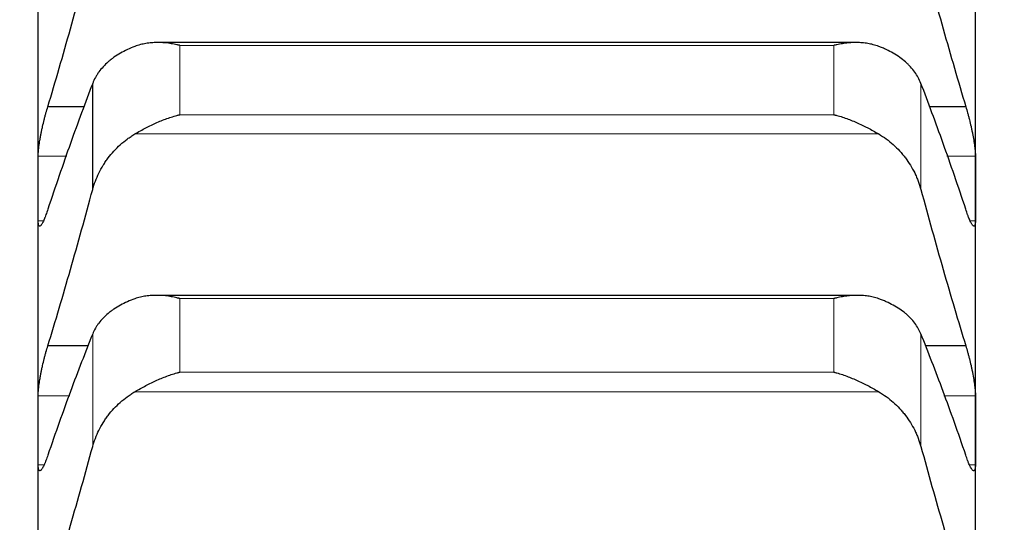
# Model space of a CAD drawing. Header units: inches. Extents: x 0 to 20790, y -12 to 14700.
# Tile 161 of 256: x 6262 to 6316, y 10485 to 10513. Entities that reach past the tile are written whole.
import ezdxf

# ---------------------------------------------------------------- set-up
doc = ezdxf.new("R2010")
doc.units = ezdxf.units.IN
doc.layers.add('1', color=7, linetype='Continuous', true_color=0xffffff)
doc.layers.add('254', color=7, linetype='Continuous', true_color=0xffffff)
doc.styles.add('latin_extended', font='simplex.shx')
doc.dimstyles.get("Standard").update_dxf_attribs({"dimtxt": 0.18, "dimasz": 0.18, "dimexe": 0.18, "dimexo": 0.0625, "dimgap": 0.09, "dimtad": 0, "dimtih": 1, "dimtoh": 1, "dimdec": 4, "dimzin": 0, "dimdsep": 46, "dimtxsty": 'Standard', "dimcen": 0.09, "dimadec": 0, "dimazin": 0, "dimtfac": 1, "dimtdec": 4, "dimtofl": 0, "dimtmove": 0, "dimatfit": 3, "dimfxl": 1, "dimtolj": 1, "dimtzin": 0, "dimarcsym": 0})

# ---------------------------------------------------------------- blocks, each defined once
blk = doc.blocks.new('_U2')
at = {"layer": '254', "color": 3, "linetype": 'Continuous', "lineweight": 13, "transparency": 16777216}
for p, q in [((7346.058, 11562.404), (7346.058, 8391.817)), ((658.558, 9851.463), (658.558, 8391.817)), ((781.058, 8426.817), (7223.558, 8426.817))]:
    blk.add_line(p, q, dxfattribs=at)
at = {"layer": '254', "color": 3, "transparency": 16777216}
for points in [[(781.058, 8447.233), (781.058, 8406.4), (658.558, 8426.817)], [(7223.558, 8406.4), (7223.558, 8447.233), (7346.058, 8426.817)]]:
    blk.add_solid(points, dxfattribs=at)
at = {"layer": 'Defpoints', "color": 0, "transparency": 16777216}
for p in [(7346.058, 11597.404), (658.558, 9886.463), (7346.058, 8426.817)]:
    blk.add_point(p, dxfattribs=at)
at = {"layer": '254', "color": 2, "lineweight": 13, "transparency": 16777216, "insert": (3786.475, 8610.567), "char_height": 122.5, "attachment_point": 1, "style": 'latin_extended'}
blk.add_mtext('\\A1;6687', dxfattribs=at)

msp = doc.modelspace()

# ---------------------------------------------------------------- linework, layer by layer
at = {"layer": '1', "color": 2, "linetype": 'Continuous', "lineweight": 25}
for p, q in [((6262.558, 10503.79), (6262.558, 10516.359)), ((6314.558, 10503.79), (6314.558, 10516.359)), ((6307.937, 10511.883), (6269.202, 10511.883)), ((6265.585, 10503.728), (6265.585, 10509.619)), ((6265.123, 10508.323), (6263.096, 10508.323)), ((6314.021, 10508.323), (6311.993, 10508.323)), ((6262.558, 10490.374), (6262.558, 10503.79)), ((6314.558, 10490.374), (6314.558, 10503.79)), ((6308.015, 10497.857), (6269.116, 10497.857)), ((6265.337, 10495.047), (6263.096, 10495.047)), ((6314.021, 10495.047), (6311.78, 10495.047)), ((6262.558, 10476.131), (6262.558, 10490.374)), ((6314.558, 10476.131), (6314.558, 10490.374))]:
    msp.add_line(p, q, dxfattribs=at)
at = {"layer": '1', "color": 110, "linetype": 'Continuous', "lineweight": 13}
for p, q in [((6306.702, 10511.728), (6270.414, 10511.728)), ((6270.414, 10507.881), (6270.414, 10511.728)), ((6306.702, 10507.881), (6306.702, 10511.728)), ((6311.532, 10503.728), (6311.532, 10509.619)), ((6306.702, 10507.881), (6270.414, 10507.881)), ((6309.19, 10506.812), (6267.927, 10506.812)), ((6264.148, 10505.587), (6262.561, 10505.587)), ((6314.556, 10505.587), (6312.968, 10505.587)), ((6262.849, 10501.993), (6262.561, 10501.993)), ((6314.556, 10501.993), (6314.266, 10501.993)), ((6306.702, 10497.68), (6270.414, 10497.68)), ((6270.414, 10493.597), (6270.414, 10497.68)), ((6306.702, 10493.597), (6306.702, 10497.68)), ((6265.585, 10489.464), (6265.585, 10495.717)), ((6311.532, 10489.464), (6311.532, 10495.717)), ((6306.702, 10493.597), (6270.414, 10493.597)), ((6264.315, 10492.287), (6262.561, 10492.287)), ((6309.19, 10492.511), (6267.927, 10492.511)), ((6314.556, 10492.287), (6312.802, 10492.287)), ((6262.893, 10488.461), (6262.561, 10488.461)), ((6314.556, 10488.461), (6314.228, 10488.461))]:
    msp.add_line(p, q, dxfattribs=at)
at = {"layer": '1', "color": 2, "linetype": 'Continuous', "lineweight": 25}
for points in [[(6263.096, 10508.323), (6263.307, 10509.029), (6263.727, 10510.456), (6264.352, 10512.639), (6264.971, 10514.867), (6265.381, 10516.381), (6265.585, 10517.146)], [(6311.532, 10517.146), (6311.736, 10516.381), (6312.146, 10514.867), (6312.765, 10512.639), (6313.39, 10510.456), (6313.81, 10509.029), (6314.021, 10508.323)], [(6265.585, 10509.619), (6265.381, 10509.09), (6264.971, 10508.006), (6264.352, 10506.301), (6263.727, 10504.515), (6263.307, 10503.272), (6263.096, 10502.637)], [(6314.021, 10502.637), (6313.81, 10503.272), (6313.39, 10504.515), (6312.765, 10506.301), (6312.146, 10508.006), (6311.736, 10509.09), (6311.532, 10509.619)], [(6262.558, 10503.79), (6262.558, 10504.389), (6262.559, 10504.988), (6262.561, 10505.587)], [(6314.556, 10505.587), (6314.557, 10504.988), (6314.558, 10504.389), (6314.558, 10503.79)], [(6262.561, 10501.993), (6262.559, 10502.592), (6262.558, 10503.191), (6262.558, 10503.79)], [(6263.096, 10495.047), (6263.307, 10495.738), (6263.727, 10497.137), (6264.352, 10499.283), (6264.971, 10501.478), (6265.381, 10502.973), (6265.585, 10503.728)], [(6311.532, 10503.728), (6311.736, 10502.973), (6312.146, 10501.478), (6312.765, 10499.283), (6313.39, 10497.137), (6313.81, 10495.738), (6314.021, 10495.047)], [(6314.558, 10503.79), (6314.558, 10503.191), (6314.557, 10502.592), (6314.556, 10501.993)], [(6265.585, 10495.717), (6265.381, 10495.212), (6264.971, 10494.175), (6264.352, 10492.536), (6263.727, 10490.814), (6263.307, 10489.611), (6263.096, 10488.995)], [(6314.021, 10488.995), (6313.81, 10489.611), (6313.39, 10490.814), (6312.765, 10492.536), (6312.146, 10494.175), (6311.736, 10495.212), (6311.532, 10495.717)], [(6262.558, 10490.374), (6262.558, 10491.012), (6262.559, 10491.649), (6262.561, 10492.287)], [(6314.556, 10492.287), (6314.557, 10491.649), (6314.558, 10491.012), (6314.558, 10490.374)], [(6262.561, 10488.461), (6262.559, 10489.099), (6262.558, 10489.736), (6262.558, 10490.374)], [(6314.558, 10490.374), (6314.558, 10489.736), (6314.557, 10489.099), (6314.556, 10488.461)], [(6263.096, 10480.937), (6263.307, 10481.613), (6263.727, 10482.981), (6264.352, 10485.087), (6264.971, 10487.244), (6265.381, 10488.718), (6265.585, 10489.464)], [(6311.532, 10489.464), (6311.736, 10488.718), (6312.146, 10487.244), (6312.765, 10485.087), (6313.39, 10482.981), (6313.81, 10481.613), (6314.021, 10480.937)]]:
    msp.add_open_spline(points, degree=3, dxfattribs=at)
for points, knots in [([(6270.414, 10511.728), (6270.411, 10511.729), (6270.408, 10511.729), (6270.401, 10511.731), (6270.398, 10511.732), (6270.388, 10511.734), (6270.368, 10511.739), (6270.321, 10511.749), (6270.229, 10511.77), (6270.15, 10511.785), (6269.992, 10511.814), (6269.887, 10511.831), (6269.573, 10511.87), (6269.365, 10511.884), (6269.054, 10511.882), (6268.95, 10511.878), (6268.795, 10511.866), (6268.743, 10511.861), (6268.639, 10511.848), (6268.587, 10511.841), (6268.432, 10511.815), (6268.33, 10511.794), (6268.127, 10511.74), (6268.027, 10511.709), (6267.927, 10511.671)], [0, 0, 0, 0, 0.003906, 0.003906, 0.007812, 0.007812, 0.015625, 0.03125, 0.0625, 0.125, 0.125, 0.25, 0.25, 0.5, 0.5, 0.625, 0.625, 0.6875, 0.6875, 0.75, 0.75, 0.875, 0.875, 1, 1, 1, 1]), ([(6309.19, 10511.671), (6309.09, 10511.709), (6308.99, 10511.74), (6308.789, 10511.793), (6308.687, 10511.814), (6308.484, 10511.848), (6308.381, 10511.861), (6308.174, 10511.878), (6308.07, 10511.882), (6307.86, 10511.884), (6307.756, 10511.88), (6307.546, 10511.867), (6307.441, 10511.857), (6307.231, 10511.831), (6307.125, 10511.815), (6306.967, 10511.785), (6306.888, 10511.77), (6306.795, 10511.749), (6306.749, 10511.739), (6306.729, 10511.734), (6306.716, 10511.731), (6306.709, 10511.729), (6306.702, 10511.728)], [0, 0, 0, 0, 0.125, 0.125, 0.25, 0.25, 0.375, 0.375, 0.5, 0.5, 0.625, 0.625, 0.75, 0.75, 0.875, 0.875, 0.9375, 0.96875, 0.984375, 0.992188, 0.992188, 1, 1, 1, 1]), ([(6267.927, 10511.671), (6267.781, 10511.617), (6267.641, 10511.558), (6267.372, 10511.431), (6267.114, 10511.297), (6266.878, 10511.145), (6266.738, 10511.045), (6266.71, 10511.025), (6266.655, 10510.984), (6266.628, 10510.963), (6266.547, 10510.899), (6266.496, 10510.857), (6266.346, 10510.725), (6266.253, 10510.635), (6266.082, 10510.448), (6266.003, 10510.352), (6265.895, 10510.202), (6265.86, 10510.151), (6265.811, 10510.074), (6265.796, 10510.048), (6265.765, 10509.996), (6265.75, 10509.97), (6265.677, 10509.837), (6265.627, 10509.729), (6265.585, 10509.619)], [0, 0, 0, 0, 0.125, 0.125, 0.25, 0.375, 0.375, 0.40625, 0.40625, 0.4375, 0.4375, 0.5, 0.5, 0.625, 0.625, 0.75, 0.75, 0.8125, 0.8125, 0.84375, 0.84375, 0.875, 0.875, 1, 1, 1, 1]), ([(6311.532, 10509.619), (6311.489, 10509.729), (6311.439, 10509.837), (6311.325, 10510.047), (6311.196, 10510.251), (6311.038, 10510.444), (6310.909, 10510.585), (6310.864, 10510.632), (6310.794, 10510.701), (6310.77, 10510.723), (6310.721, 10510.768), (6310.697, 10510.79), (6310.572, 10510.9), (6310.36, 10511.066), (6310.125, 10511.218), (6309.878, 10511.361), (6309.749, 10511.429), (6309.579, 10511.509), (6309.544, 10511.525), (6309.475, 10511.556), (6309.37, 10511.601), (6309.263, 10511.644), (6309.19, 10511.671)], [0, 0, 0, 0, 0.125, 0.125, 0.25, 0.375, 0.375, 0.4375, 0.4375, 0.46875, 0.46875, 0.5, 0.5, 0.625, 0.75, 0.75, 0.875, 0.875, 0.90625, 0.90625, 0.9375, 1, 1, 1, 1]), ([(6262.561, 10505.587), (6262.561, 10505.622), (6262.563, 10505.697), (6262.571, 10505.825), (6262.58, 10505.919), (6262.588, 10505.994), (6262.591, 10506.019), (6262.597, 10506.071), (6262.6, 10506.097), (6262.618, 10506.231), (6262.634, 10506.344), (6262.659, 10506.493), (6262.664, 10506.523), (6262.672, 10506.569), (6262.675, 10506.585), (6262.681, 10506.615), (6262.695, 10506.693), (6262.721, 10506.833), (6262.747, 10506.961), (6262.774, 10507.089), (6262.788, 10507.153), (6262.832, 10507.349), (6262.863, 10507.477), (6262.91, 10507.667), (6262.927, 10507.729), (6262.951, 10507.823), (6262.96, 10507.854), (6262.976, 10507.915), (6262.985, 10507.946), (6263.027, 10508.097), (6263.061, 10508.213), (6263.096, 10508.323)], [0, 0, 0, 0, 0.0625, 0.125, 0.1875, 0.1875, 0.21875, 0.21875, 0.25, 0.25, 0.375, 0.375, 0.40625, 0.40625, 0.421875, 0.421875, 0.4375, 0.5, 0.5625, 0.5625, 0.625, 0.625, 0.75, 0.75, 0.8125, 0.8125, 0.84375, 0.84375, 0.875, 0.875, 1, 1, 1, 1]), ([(6314.021, 10508.323), (6314.055, 10508.213), (6314.089, 10508.097), (6314.14, 10507.918), (6314.156, 10507.857), (6314.181, 10507.763), (6314.189, 10507.732), (6314.206, 10507.669), (6314.214, 10507.637), (6314.254, 10507.478), (6314.284, 10507.35), (6314.328, 10507.157), (6314.342, 10507.092), (6314.362, 10506.995), (6314.369, 10506.963), (6314.382, 10506.899), (6314.388, 10506.867), (6314.419, 10506.709), (6314.442, 10506.586), (6314.467, 10506.437), (6314.471, 10506.407), (6314.481, 10506.349), (6314.485, 10506.32), (6314.498, 10506.234), (6314.506, 10506.179), (6314.527, 10506.019), (6314.537, 10505.92), (6314.546, 10505.807), (6314.548, 10505.784), (6314.551, 10505.741), (6314.552, 10505.721), (6314.555, 10505.66), (6314.556, 10505.622), (6314.556, 10505.587)], [0, 0, 0, 0, 0.125, 0.125, 0.1875, 0.1875, 0.21875, 0.21875, 0.25, 0.25, 0.375, 0.375, 0.4375, 0.4375, 0.46875, 0.46875, 0.5, 0.5, 0.625, 0.625, 0.65625, 0.65625, 0.6875, 0.6875, 0.75, 0.75, 0.875, 0.875, 0.90625, 0.90625, 0.9375, 0.9375, 1, 1, 1, 1]), ([(6267.927, 10506.812), (6268.026, 10506.871), (6268.127, 10506.929), (6268.328, 10507.042), (6268.429, 10507.097), (6268.633, 10507.203), (6268.736, 10507.255), (6268.942, 10507.354), (6269.046, 10507.402), (6269.256, 10507.494), (6269.361, 10507.537), (6269.571, 10507.619), (6269.676, 10507.658), (6269.886, 10507.731), (6269.991, 10507.764), (6270.15, 10507.811), (6270.229, 10507.834), (6270.322, 10507.858), (6270.368, 10507.87), (6270.388, 10507.875), (6270.401, 10507.878), (6270.408, 10507.88), (6270.414, 10507.881)], [0, 0, 0, 0, 0.125, 0.125, 0.25, 0.25, 0.375, 0.375, 0.5, 0.5, 0.625, 0.625, 0.75, 0.75, 0.875, 0.875, 0.9375, 0.96875, 0.984375, 0.992187, 0.992187, 1, 1, 1, 1]), ([(6306.702, 10507.881), (6306.706, 10507.881), (6306.709, 10507.88), (6306.716, 10507.878), (6306.719, 10507.877), (6306.729, 10507.875), (6306.749, 10507.87), (6306.795, 10507.858), (6306.888, 10507.834), (6307.073, 10507.781), (6307.23, 10507.731), (6307.544, 10507.623), (6307.752, 10507.541), (6308.063, 10507.405), (6308.166, 10507.358), (6308.322, 10507.283), (6308.374, 10507.258), (6308.477, 10507.206), (6308.529, 10507.179), (6308.684, 10507.098), (6308.787, 10507.043), (6308.989, 10506.929), (6309.09, 10506.871), (6309.19, 10506.812)], [0, 0, 0, 0, 0.003906, 0.003906, 0.007813, 0.007813, 0.015625, 0.03125, 0.0625, 0.125, 0.25, 0.25, 0.5, 0.5, 0.625, 0.625, 0.6875, 0.6875, 0.75, 0.75, 0.875, 0.875, 1, 1, 1, 1]), ([(6265.585, 10503.728), (6265.627, 10503.886), (6265.677, 10504.041), (6265.792, 10504.345), (6265.921, 10504.644), (6266.079, 10504.931), (6266.208, 10505.142), (6266.253, 10505.211), (6266.323, 10505.315), (6266.347, 10505.349), (6266.395, 10505.416), (6266.42, 10505.45), (6266.545, 10505.615), (6266.756, 10505.87), (6266.991, 10506.103), (6267.238, 10506.326), (6267.368, 10506.432), (6267.538, 10506.557), (6267.572, 10506.582), (6267.641, 10506.63), (6267.746, 10506.701), (6267.854, 10506.769), (6267.927, 10506.812)], [0, 0, 0, 0, 0.125, 0.125, 0.25, 0.375, 0.375, 0.4375, 0.4375, 0.46875, 0.46875, 0.5, 0.5, 0.625, 0.75, 0.75, 0.875, 0.875, 0.90625, 0.90625, 0.9375, 1, 1, 1, 1]), ([(6309.19, 10506.812), (6309.336, 10506.726), (6309.476, 10506.633), (6309.744, 10506.435), (6310.002, 10506.225), (6310.238, 10505.991), (6310.379, 10505.838), (6310.407, 10505.807), (6310.462, 10505.744), (6310.489, 10505.712), (6310.569, 10505.615), (6310.621, 10505.55), (6310.77, 10505.352), (6310.863, 10505.216), (6311.035, 10504.937), (6311.114, 10504.793), (6311.222, 10504.573), (6311.256, 10504.499), (6311.305, 10504.386), (6311.321, 10504.348), (6311.352, 10504.272), (6311.367, 10504.234), (6311.439, 10504.042), (6311.489, 10503.886), (6311.532, 10503.728)], [0, 0, 0, 0, 0.125, 0.125, 0.25, 0.375, 0.375, 0.40625, 0.40625, 0.4375, 0.4375, 0.5, 0.5, 0.625, 0.625, 0.75, 0.75, 0.8125, 0.8125, 0.84375, 0.84375, 0.875, 0.875, 1, 1, 1, 1]), ([(6263.096, 10502.637), (6263.061, 10502.528), (6263.027, 10502.427), (6262.977, 10502.287), (6262.96, 10502.242), (6262.936, 10502.178), (6262.927, 10502.158), (6262.911, 10502.117), (6262.903, 10502.098), (6262.863, 10502.003), (6262.832, 10501.938), (6262.789, 10501.857), (6262.775, 10501.832), (6262.755, 10501.8), (6262.748, 10501.79), (6262.735, 10501.771), (6262.728, 10501.763), (6262.697, 10501.724), (6262.675, 10501.706), (6262.65, 10501.698), (6262.645, 10501.698), (6262.636, 10501.698), (6262.631, 10501.699), (6262.619, 10501.704), (6262.611, 10501.711), (6262.59, 10501.741), (6262.579, 10501.774), (6262.57, 10501.831), (6262.569, 10501.843), (6262.566, 10501.869), (6262.565, 10501.883), (6262.562, 10501.926), (6262.561, 10501.958), (6262.561, 10501.993)], [0, 0, 0, 0, 0.125, 0.125, 0.1875, 0.1875, 0.21875, 0.21875, 0.25, 0.25, 0.375, 0.375, 0.4375, 0.4375, 0.46875, 0.46875, 0.5, 0.5, 0.625, 0.625, 0.65625, 0.65625, 0.6875, 0.6875, 0.75, 0.75, 0.875, 0.875, 0.90625, 0.90625, 0.9375, 0.9375, 1, 1, 1, 1]), ([(6314.556, 10501.993), (6314.556, 10501.958), (6314.554, 10501.895), (6314.545, 10501.817), (6314.537, 10501.778), (6314.529, 10501.753), (6314.526, 10501.746), (6314.52, 10501.732), (6314.516, 10501.726), (6314.499, 10501.701), (6314.482, 10501.694), (6314.457, 10501.701), (6314.452, 10501.703), (6314.444, 10501.708), (6314.441, 10501.71), (6314.436, 10501.713), (6314.422, 10501.724), (6314.395, 10501.752), (6314.369, 10501.788), (6314.342, 10501.831), (6314.328, 10501.855), (6314.284, 10501.937), (6314.254, 10502.003), (6314.206, 10502.115), (6314.19, 10502.155), (6314.165, 10502.219), (6314.157, 10502.241), (6314.14, 10502.286), (6314.132, 10502.309), (6314.089, 10502.426), (6314.055, 10502.528), (6314.021, 10502.637)], [0, 0, 0, 0, 0.0625, 0.125, 0.1875, 0.1875, 0.21875, 0.21875, 0.25, 0.25, 0.375, 0.375, 0.40625, 0.40625, 0.421875, 0.421875, 0.4375, 0.5, 0.5625, 0.5625, 0.625, 0.625, 0.75, 0.75, 0.8125, 0.8125, 0.84375, 0.84375, 0.875, 0.875, 1, 1, 1, 1]), ([(6267.927, 10497.67), (6267.781, 10497.618), (6267.641, 10497.562), (6267.372, 10497.442), (6267.114, 10497.314), (6266.878, 10497.17), (6266.738, 10497.075), (6266.71, 10497.056), (6266.655, 10497.017), (6266.628, 10496.997), (6266.547, 10496.937), (6266.496, 10496.896), (6266.346, 10496.771), (6266.253, 10496.685), (6266.082, 10496.507), (6266.003, 10496.416), (6265.895, 10496.273), (6265.86, 10496.225), (6265.811, 10496.151), (6265.796, 10496.127), (6265.765, 10496.077), (6265.75, 10496.052), (6265.677, 10495.926), (6265.627, 10495.822), (6265.585, 10495.717)], [0, 0, 0, 0, 0.125, 0.125, 0.25, 0.375, 0.375, 0.40625, 0.40625, 0.4375, 0.4375, 0.5, 0.5, 0.625, 0.625, 0.75, 0.75, 0.8125, 0.8125, 0.84375, 0.84375, 0.875, 0.875, 1, 1, 1, 1]), ([(6270.414, 10497.68), (6270.411, 10497.681), (6270.408, 10497.682), (6270.401, 10497.683), (6270.398, 10497.684), (6270.388, 10497.687), (6270.368, 10497.692), (6270.321, 10497.703), (6270.229, 10497.725), (6270.15, 10497.742), (6269.992, 10497.773), (6269.887, 10497.792), (6269.573, 10497.836), (6269.365, 10497.854), (6269.054, 10497.858), (6268.95, 10497.856), (6268.795, 10497.847), (6268.743, 10497.843), (6268.639, 10497.832), (6268.587, 10497.826), (6268.432, 10497.803), (6268.33, 10497.784), (6268.127, 10497.735), (6268.027, 10497.705), (6267.927, 10497.67)], [0, 0, 0, 0, 0.003906, 0.003906, 0.007813, 0.007813, 0.015625, 0.03125, 0.0625, 0.125, 0.125, 0.25, 0.25, 0.5, 0.5, 0.625, 0.625, 0.6875, 0.6875, 0.75, 0.75, 0.875, 0.875, 1, 1, 1, 1]), ([(6309.19, 10497.67), (6309.09, 10497.705), (6308.99, 10497.735), (6308.789, 10497.783), (6308.687, 10497.803), (6308.484, 10497.833), (6308.381, 10497.843), (6308.174, 10497.856), (6308.07, 10497.858), (6307.86, 10497.856), (6307.756, 10497.851), (6307.546, 10497.834), (6307.441, 10497.822), (6307.231, 10497.792), (6307.125, 10497.773), (6306.967, 10497.742), (6306.888, 10497.725), (6306.795, 10497.703), (6306.749, 10497.692), (6306.729, 10497.687), (6306.716, 10497.683), (6306.709, 10497.682), (6306.702, 10497.68)], [0, 0, 0, 0, 0.125, 0.125, 0.25, 0.25, 0.375, 0.375, 0.5, 0.5, 0.625, 0.625, 0.75, 0.75, 0.875, 0.875, 0.9375, 0.96875, 0.984375, 0.992187, 0.992187, 1, 1, 1, 1]), ([(6311.532, 10495.717), (6311.489, 10495.822), (6311.439, 10495.925), (6311.325, 10496.125), (6311.196, 10496.32), (6311.038, 10496.504), (6310.909, 10496.638), (6310.864, 10496.682), (6310.794, 10496.748), (6310.77, 10496.769), (6310.721, 10496.812), (6310.697, 10496.833), (6310.572, 10496.937), (6310.36, 10497.096), (6310.125, 10497.239), (6309.878, 10497.376), (6309.749, 10497.44), (6309.579, 10497.516), (6309.544, 10497.531), (6309.475, 10497.56), (6309.37, 10497.603), (6309.263, 10497.644), (6309.19, 10497.67)], [0, 0, 0, 0, 0.125, 0.125, 0.25, 0.375, 0.375, 0.4375, 0.4375, 0.46875, 0.46875, 0.5, 0.5, 0.625, 0.75, 0.75, 0.875, 0.875, 0.90625, 0.90625, 0.9375, 1, 1, 1, 1]), ([(6262.561, 10492.287), (6262.561, 10492.324), (6262.563, 10492.403), (6262.571, 10492.536), (6262.58, 10492.634), (6262.588, 10492.712), (6262.591, 10492.738), (6262.597, 10492.791), (6262.6, 10492.819), (6262.618, 10492.956), (6262.634, 10493.072), (6262.659, 10493.223), (6262.664, 10493.254), (6262.672, 10493.3), (6262.675, 10493.316), (6262.681, 10493.347), (6262.695, 10493.426), (6262.721, 10493.568), (6262.747, 10493.696), (6262.774, 10493.825), (6262.788, 10493.889), (6262.832, 10494.085), (6262.863, 10494.213), (6262.91, 10494.401), (6262.927, 10494.463), (6262.951, 10494.556), (6262.96, 10494.586), (6262.976, 10494.647), (6262.985, 10494.677), (6263.027, 10494.826), (6263.061, 10494.939), (6263.096, 10495.047)], [0, 0, 0, 0, 0.0625, 0.125, 0.1875, 0.1875, 0.21875, 0.21875, 0.25, 0.25, 0.375, 0.375, 0.40625, 0.40625, 0.421875, 0.421875, 0.4375, 0.5, 0.5625, 0.5625, 0.625, 0.625, 0.75, 0.75, 0.8125, 0.8125, 0.84375, 0.84375, 0.875, 0.875, 1, 1, 1, 1]), ([(6314.021, 10495.047), (6314.055, 10494.939), (6314.089, 10494.826), (6314.14, 10494.649), (6314.156, 10494.589), (6314.181, 10494.497), (6314.189, 10494.466), (6314.206, 10494.403), (6314.214, 10494.372), (6314.254, 10494.214), (6314.284, 10494.086), (6314.328, 10493.893), (6314.342, 10493.828), (6314.362, 10493.731), (6314.369, 10493.698), (6314.382, 10493.634), (6314.388, 10493.602), (6314.419, 10493.442), (6314.442, 10493.318), (6314.467, 10493.166), (6314.471, 10493.136), (6314.481, 10493.076), (6314.485, 10493.046), (6314.498, 10492.959), (6314.506, 10492.902), (6314.527, 10492.738), (6314.537, 10492.636), (6314.546, 10492.517), (6314.548, 10492.494), (6314.551, 10492.449), (6314.552, 10492.427), (6314.555, 10492.364), (6314.556, 10492.324), (6314.556, 10492.287)], [0, 0, 0, 0, 0.125, 0.125, 0.1875, 0.1875, 0.21875, 0.21875, 0.25, 0.25, 0.375, 0.375, 0.4375, 0.4375, 0.46875, 0.46875, 0.5, 0.5, 0.625, 0.625, 0.65625, 0.65625, 0.6875, 0.6875, 0.75, 0.75, 0.875, 0.875, 0.90625, 0.90625, 0.9375, 0.9375, 1, 1, 1, 1]), ([(6267.927, 10492.511), (6268.026, 10492.57), (6268.127, 10492.627), (6268.328, 10492.74), (6268.429, 10492.794), (6268.633, 10492.901), (6268.736, 10492.953), (6268.942, 10493.053), (6269.046, 10493.102), (6269.256, 10493.195), (6269.361, 10493.24), (6269.571, 10493.324), (6269.676, 10493.364), (6269.886, 10493.439), (6269.991, 10493.474), (6270.15, 10493.523), (6270.229, 10493.546), (6270.322, 10493.572), (6270.368, 10493.585), (6270.388, 10493.59), (6270.401, 10493.593), (6270.408, 10493.595), (6270.414, 10493.597)], [0, 0, 0, 0, 0.125, 0.125, 0.25, 0.25, 0.375, 0.375, 0.5, 0.5, 0.625, 0.625, 0.75, 0.75, 0.875, 0.875, 0.9375, 0.96875, 0.984375, 0.992188, 0.992188, 1, 1, 1, 1]), ([(6306.702, 10493.597), (6306.706, 10493.596), (6306.709, 10493.595), (6306.716, 10493.593), (6306.719, 10493.592), (6306.729, 10493.59), (6306.749, 10493.585), (6306.795, 10493.572), (6306.888, 10493.546), (6306.967, 10493.523), (6307.125, 10493.474), (6307.23, 10493.439), (6307.544, 10493.327), (6307.752, 10493.244), (6308.063, 10493.105), (6308.166, 10493.057), (6308.322, 10492.982), (6308.374, 10492.956), (6308.477, 10492.904), (6308.529, 10492.877), (6308.684, 10492.796), (6308.787, 10492.741), (6308.989, 10492.628), (6309.09, 10492.57), (6309.19, 10492.511)], [0, 0, 0, 0, 0.003906, 0.003906, 0.007812, 0.007812, 0.015625, 0.03125, 0.0625, 0.125, 0.125, 0.25, 0.25, 0.5, 0.5, 0.625, 0.625, 0.6875, 0.6875, 0.75, 0.75, 0.875, 0.875, 1, 1, 1, 1]), ([(6265.585, 10489.464), (6265.627, 10489.62), (6265.677, 10489.772), (6265.792, 10490.073), (6265.921, 10490.368), (6266.079, 10490.651), (6266.208, 10490.86), (6266.253, 10490.928), (6266.323, 10491.03), (6266.347, 10491.064), (6266.395, 10491.131), (6266.42, 10491.164), (6266.545, 10491.327), (6266.756, 10491.579), (6266.991, 10491.81), (6267.238, 10492.03), (6267.368, 10492.135), (6267.538, 10492.259), (6267.572, 10492.283), (6267.641, 10492.331), (6267.746, 10492.402), (6267.854, 10492.468), (6267.927, 10492.511)], [0, 0, 0, 0, 0.125, 0.125, 0.25, 0.375, 0.375, 0.4375, 0.4375, 0.46875, 0.46875, 0.5, 0.5, 0.625, 0.75, 0.75, 0.875, 0.875, 0.90625, 0.90625, 0.9375, 1, 1, 1, 1]), ([(6309.19, 10492.511), (6309.336, 10492.426), (6309.476, 10492.334), (6309.744, 10492.138), (6310.002, 10491.93), (6310.238, 10491.699), (6310.379, 10491.547), (6310.407, 10491.516), (6310.462, 10491.454), (6310.489, 10491.423), (6310.569, 10491.328), (6310.621, 10491.263), (6310.77, 10491.067), (6310.863, 10490.933), (6311.035, 10490.657), (6311.114, 10490.515), (6311.222, 10490.298), (6311.256, 10490.224), (6311.305, 10490.113), (6311.321, 10490.076), (6311.352, 10490.001), (6311.367, 10489.963), (6311.439, 10489.773), (6311.489, 10489.619), (6311.532, 10489.464)], [0, 0, 0, 0, 0.125, 0.125, 0.25, 0.375, 0.375, 0.40625, 0.40625, 0.4375, 0.4375, 0.5, 0.5, 0.625, 0.625, 0.75, 0.75, 0.8125, 0.8125, 0.84375, 0.84375, 0.875, 0.875, 1, 1, 1, 1]), ([(6263.096, 10488.995), (6263.061, 10488.888), (6263.027, 10488.79), (6262.977, 10488.656), (6262.96, 10488.613), (6262.936, 10488.552), (6262.927, 10488.533), (6262.911, 10488.494), (6262.903, 10488.475), (6262.863, 10488.386), (6262.832, 10488.326), (6262.789, 10488.251), (6262.775, 10488.23), (6262.755, 10488.201), (6262.748, 10488.192), (6262.735, 10488.176), (6262.728, 10488.169), (6262.697, 10488.136), (6262.675, 10488.123), (6262.65, 10488.122), (6262.645, 10488.123), (6262.636, 10488.126), (6262.631, 10488.128), (6262.619, 10488.138), (6262.611, 10488.147), (6262.59, 10488.185), (6262.579, 10488.222), (6262.57, 10488.286), (6262.569, 10488.299), (6262.566, 10488.327), (6262.565, 10488.342), (6262.562, 10488.389), (6262.561, 10488.424), (6262.561, 10488.461)], [0, 0, 0, 0, 0.125, 0.125, 0.1875, 0.1875, 0.21875, 0.21875, 0.25, 0.25, 0.375, 0.375, 0.4375, 0.4375, 0.46875, 0.46875, 0.5, 0.5, 0.625, 0.625, 0.65625, 0.65625, 0.6875, 0.6875, 0.75, 0.75, 0.875, 0.875, 0.90625, 0.90625, 0.9375, 0.9375, 1, 1, 1, 1]), ([(6314.556, 10488.461), (6314.556, 10488.424), (6314.554, 10488.356), (6314.545, 10488.271), (6314.537, 10488.227), (6314.529, 10488.198), (6314.526, 10488.189), (6314.52, 10488.173), (6314.516, 10488.166), (6314.499, 10488.135), (6314.482, 10488.122), (6314.457, 10488.123), (6314.452, 10488.124), (6314.444, 10488.126), (6314.441, 10488.127), (6314.436, 10488.13), (6314.422, 10488.137), (6314.395, 10488.159), (6314.369, 10488.191), (6314.342, 10488.228), (6314.328, 10488.25), (6314.284, 10488.325), (6314.254, 10488.386), (6314.206, 10488.492), (6314.19, 10488.53), (6314.165, 10488.591), (6314.157, 10488.612), (6314.14, 10488.655), (6314.132, 10488.677), (6314.089, 10488.79), (6314.055, 10488.888), (6314.021, 10488.995)], [0, 0, 0, 0, 0.0625, 0.125, 0.1875, 0.1875, 0.21875, 0.21875, 0.25, 0.25, 0.375, 0.375, 0.40625, 0.40625, 0.421875, 0.421875, 0.4375, 0.5, 0.5625, 0.5625, 0.625, 0.625, 0.75, 0.75, 0.8125, 0.8125, 0.84375, 0.84375, 0.875, 0.875, 1, 1, 1, 1])]:
    msp.add_open_spline(points, degree=3, knots=knots, dxfattribs=at)

# ---------------------------------------------------------------- dimensions: what is measured, and where the dimension line sits
at = {"layer": '254', "color": 2, "linetype": 'Continuous', "lineweight": 13}
dim = msp.add_linear_dim(base=(7346.05829, 8426.8167), p1=(658.5583, 9886.46316), p2=(7346.05829, 11597.40368), dimstyle='Standard', override={"dimscale": 35, "dimtxt": 3.5, "dimasz": 3.5, "dimexe": 1, "dimexo": 1, "dimgap": 1.75, "dimtad": 1, "dimtih": 1, "dimtoh": 0, "dimdec": 0, "dimlfac": 1, "dimzin": 8, "dimdsep": 46, "dimlunit": 2, "dimtxsty": 'latin_extended', "dimsah": 1, "dimse1": 0, "dimse2": 0, "dimsd1": 0, "dimsd2": 0, "dimclrd": 3, "dimclre": 3, "dimclrt": 2, "dimtol": 0, "dimtm": -0.1, "dimtfac": 0.714286, "dimtdec": 3, "dimtofl": 1, "dimtmove": 0, "dimtzin": 8, "dimlwd": 13, "dimlwe": 13}, dxfattribs=at)
dim.commit()
dim.dimension.update_dxf_attribs({"geometry": '_U2', "text_midpoint": (4002.3083, 8426.8167), "dimtype": 160})

doc.saveas('drawing.dxf')
